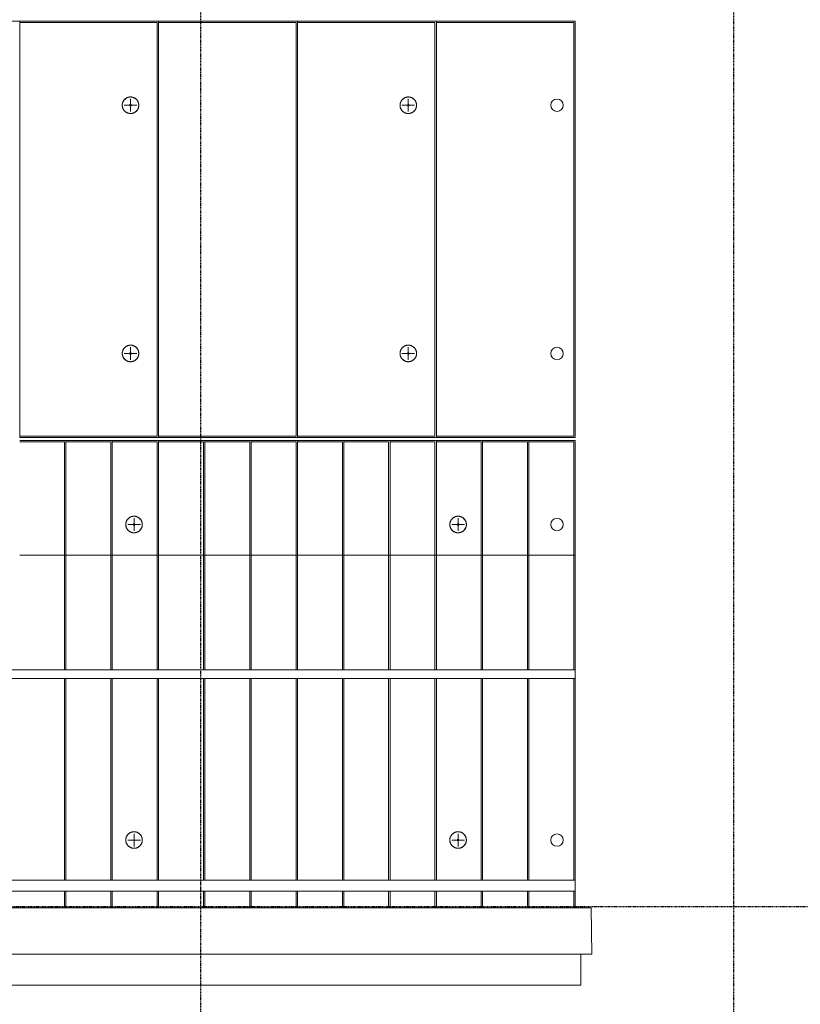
# Model space of a CAD drawing. Header units: millimetres. Extents: x -80560 to 110805, y -11020 to 52719.
# Tile 153 of 184: x 98405 to 103969, y 9304 to 16325. Entities that reach past the tile are written whole.
import ezdxf

# ---------------------------------------------------------------- set-up
doc = ezdxf.new("R2010")
doc.units = ezdxf.units.MM
doc.linetypes.add('CENTER2', pattern=[20, 8, -4, 4, -4])
for name, color, linetype, lineweight in [('A-DETL-MBND', 5, 'Continuous', 18), ('A-FLOR-HRAL', 11, 'Continuous', 18), ('A-GENM', 13, 'Continuous', 18), ('A-WALL', 113, 'Continuous', 35), ('S-GRID', 1, 'Continuous', 9), ('S-STRS', 31, 'Continuous', 18), ('S-STRS-ANNO', 31, 'Continuous', 18)]:
    doc.layers.add(name, color=color, linetype=linetype, lineweight=lineweight)

# ---------------------------------------------------------------- blocks, each defined once
blk = doc.blocks.new('MB 23 Hijsvoorziening - T-slotanker 7_5 - 150 TV-2055221-DO_01 eerste verdieping')
at = {"layer": 'A-DETL-MBND', "color": 191, "lineweight": 9}
for p, q in [((-45, 0), (45, 0)), ((0, -45), (0, 45))]:
    blk.add_line(p, q, dxfattribs=at)
blk = doc.blocks.new('MB 23_10 Montagebol RB - RB-7_5_10_0-2340175-DO_01 eerste verdieping')
at = {"layer": 'A-DETL-MBND', "color": 191, "lineweight": 9}
for radius, start, end in [(59, 360, 180), (6, 0, 180), (59, 180, 360), (6, 180, 0)]:
    blk.add_arc((0, 0), radius, start, end, dxfattribs=at)
blk = doc.blocks.new('MB 23 Hijsvoorziening - T-slotanker 10_0 - 170 TV-3109803-DO_01 eerste verdieping')
at = {"layer": 'A-DETL-MBND', "color": 191, "lineweight": 9}
for p, q in [((-45, 0), (45, 0)), ((0, -45), (0, 45))]:
    blk.add_line(p, q, dxfattribs=at)
blk = doc.blocks.new('95251-Leonardo College Leiden_rvt-1-DO_01 eerste verdieping')
at = {"layer": 'A-DETL-MBND', "color": 191, "lineweight": 9}
for p, q in [((74490, 16305), (73510, 16305)), ((74490, 13355), (74490, 16305)), ((75480, 16305), (74500, 16305)), ((75480, 13355), (75480, 16305)), ((76470, 16305), (75490, 16305)), ((76470, 13355), (76470, 16305)), ((77460, 16305), (76480, 16305)), ((77460, 13355), (77460, 16305)), ((73510, 13355), (74490, 13355)), ((74500, 13355), (75480, 13355)), ((75490, 13355), (76470, 13355)), ((76480, 13355), (77460, 13355)), ((73510, 13315), (73830, 13315)), ((73830, 13315), (73830, 11688)), ((74160, 13315), (73840, 13315)), ((74160, 11688), (74160, 13315)), ((74490, 13315), (74170, 13315)), ((74490, 11688), (74490, 13315)), ((74820, 13315), (74500, 13315)), ((74820, 11688), (74820, 13315)), ((75150, 13315), (74830, 13315)), ((75150, 11688), (75150, 13315)), ((75480, 13315), (75160, 13315)), ((75480, 11688), (75480, 13315)), ((75810, 13315), (75490, 13315)), ((75810, 11688), (75810, 13315)), ((76140, 13315), (75820, 13315)), ((76140, 11688), (76140, 13315)), ((76470, 13315), (76150, 13315)), ((76470, 11688), (76470, 13315)), ((76800, 13315), (76480, 13315)), ((76800, 11688), (76800, 13315)), ((77130, 13315), (76810, 13315)), ((77130, 11688), (77130, 13315)), ((77460, 13315), (77140, 13315)), ((77460, 11688), (77460, 13315)), ((73830, 11628), (73830, 10189.6)), ((74160, 10189.6), (74160, 11628)), ((74490, 10189.6), (74490, 11628)), ((74820, 10189.6), (74820, 11628)), ((75150, 10189.6), (75150, 11628)), ((75480, 10189.6), (75480, 11628)), ((75810, 10189.6), (75810, 11628)), ((76140, 10189.6), (76140, 11628)), ((76470, 10189.6), (76470, 11628)), ((76800, 10189.6), (76800, 11628)), ((77130, 10189.6), (77130, 11628)), ((77460, 10189.6), (77460, 11628)), ((73830, 10109.6), (73830, 9991)), ((74160, 9991), (74160, 10109.6)), ((74490, 9991), (74490, 10109.6)), ((74820, 9991), (74820, 10109.6)), ((75150, 9991), (75150, 10109.6)), ((75480, 9991), (75480, 10109.6)), ((75810, 9991), (75810, 10109.6)), ((76140, 9991), (76140, 10109.6)), ((76470, 9991), (76470, 10109.6)), ((76800, 9991), (76800, 10109.6)), ((77130, 9991), (77130, 10109.6)), ((77460, 9991), (77460, 10109.6))]:
    blk.add_line(p, q, dxfattribs=at)
at = {"layer": 'A-DETL-MBND', "color": 191, "lineweight": 9, "flags": 128}
for points in [[(74300, 15774), (74297.6, 15774), (74295.3, 15773.8), (74292.9, 15773.6), (74290.6, 15773.2), (74288.3, 15772.8), (74286, 15772.3), (74283.7, 15771.7), (74281.4, 15771), (74279.2, 15770.2), (74277, 15769.3), (74274.9, 15768.4), (74272.8, 15767.3), (74270.7, 15766.2), (74268.7, 15765), (74266.7, 15763.7), (74264.8, 15762.3), (74262.9, 15760.9), (74261.1, 15759.4), (74259.4, 15757.8), (74257.7, 15756.1), (74256.1, 15754.4), (74254.5, 15752.6), (74253.1, 15750.7), (74251.7, 15748.8), (74250.4, 15746.9), (74249.1, 15744.9), (74248, 15742.8), (74246.9, 15740.7), (74245.9, 15738.6), (74245, 15736.4), (74244.2, 15734.2), (74243.5, 15731.9), (74242.8, 15729.6), (74242.3, 15727.3), (74241.9, 15725), (74241.5, 15722.7), (74241.2, 15720.3), (74241.1, 15718), (74241, 15715.6), (74241, 15713.3), (74241.1, 15710.9), (74241.4, 15708.6), (74241.7, 15706.2), (74242.1, 15703.9), (74242.5, 15701.6), (74243.1, 15699.3), (74243.8, 15697), (74244.6, 15694.8), (74245.4, 15692.6), (74246.4, 15690.4), (74247.4, 15688.3), (74248.5, 15686.2), (74249.7, 15684.2), (74250.9, 15682.2), (74252.3, 15680.3), (74253.7, 15678.4), (74255.2, 15676.6), (74256.8, 15674.8), (74258.4, 15673.1), (74260.1, 15671.5), (74261.9, 15669.9), (74263.8, 15668.4), (74265.6, 15667), (74267.6, 15665.7), (74269.6, 15664.4), (74271.6, 15663.3), (74273.7, 15662.2), (74275.9, 15661.2), (74278, 15660.2), (74280.2, 15659.4), (74282.5, 15658.7), (74284.7, 15658), (74287, 15657.4), (74289.3, 15657), (74291.7, 15656.6), (74294, 15656.3), (74296.4, 15656.1), (74298.7, 15656), (74300, 15656)], [(74300, 15656), (74302.4, 15656), (74304.7, 15656.2), (74307.1, 15656.4), (74309.4, 15656.8), (74311.7, 15657.2), (74314, 15657.7), (74316.3, 15658.3), (74318.6, 15659), (74320.8, 15659.8), (74323, 15660.7), (74325.1, 15661.6), (74327.2, 15662.7), (74329.3, 15663.8), (74331.3, 15665), (74333.3, 15666.3), (74335.2, 15667.7), (74337.1, 15669.1), (74338.9, 15670.6), (74340.6, 15672.2), (74342.3, 15673.9), (74343.9, 15675.6), (74345.5, 15677.4), (74346.9, 15679.3), (74348.3, 15681.2), (74349.6, 15683.1), (74350.9, 15685.1), (74352, 15687.2), (74353.1, 15689.3), (74354.1, 15691.4), (74355, 15693.6), (74355.8, 15695.8), (74356.5, 15698.1), (74357.2, 15700.4), (74357.7, 15702.7), (74358.1, 15705), (74358.5, 15707.3), (74358.8, 15709.7), (74358.9, 15712), (74359, 15714.4), (74359, 15716.7), (74358.9, 15719.1), (74358.6, 15721.4), (74358.3, 15723.8), (74357.9, 15726.1), (74357.5, 15728.4), (74356.9, 15730.7), (74356.2, 15733), (74355.4, 15735.2), (74354.6, 15737.4), (74353.6, 15739.6), (74352.6, 15741.7), (74351.5, 15743.8), (74350.3, 15745.8), (74349.1, 15747.8), (74347.7, 15749.7), (74346.3, 15751.6), (74344.8, 15753.4), (74343.2, 15755.2), (74341.6, 15756.9), (74339.9, 15758.5), (74338.1, 15760.1), (74336.2, 15761.6), (74334.4, 15763), (74332.4, 15764.3), (74330.4, 15765.6), (74328.4, 15766.7), (74326.3, 15767.8), (74324.1, 15768.8), (74322, 15769.8), (74319.8, 15770.6), (74317.5, 15771.3), (74315.3, 15772), (74313, 15772.6), (74310.7, 15773), (74308.3, 15773.4), (74306, 15773.7), (74303.6, 15773.9), (74301.3, 15774), (74300, 15774)], [(76280, 15774), (76277.6, 15774), (76275.3, 15773.8), (76272.9, 15773.6), (76270.6, 15773.2), (76268.3, 15772.8), (76266, 15772.3), (76263.7, 15771.7), (76261.4, 15771), (76259.2, 15770.2), (76257, 15769.3), (76254.9, 15768.4), (76252.8, 15767.3), (76250.7, 15766.2), (76248.7, 15765), (76246.7, 15763.7), (76244.8, 15762.3), (76242.9, 15760.9), (76241.1, 15759.4), (76239.4, 15757.8), (76237.7, 15756.1), (76236.1, 15754.4), (76234.5, 15752.6), (76233.1, 15750.7), (76231.7, 15748.8), (76230.4, 15746.9), (76229.1, 15744.9), (76228, 15742.8), (76226.9, 15740.7), (76225.9, 15738.6), (76225, 15736.4), (76224.2, 15734.2), (76223.5, 15731.9), (76222.8, 15729.6), (76222.3, 15727.3), (76221.9, 15725), (76221.5, 15722.7), (76221.2, 15720.3), (76221.1, 15718), (76221, 15715.6), (76221, 15713.3), (76221.1, 15710.9), (76221.4, 15708.6), (76221.7, 15706.2), (76222.1, 15703.9), (76222.5, 15701.6), (76223.1, 15699.3), (76223.8, 15697), (76224.6, 15694.8), (76225.4, 15692.6), (76226.4, 15690.4), (76227.4, 15688.3), (76228.5, 15686.2), (76229.7, 15684.2), (76230.9, 15682.2), (76232.3, 15680.3), (76233.7, 15678.4), (76235.2, 15676.6), (76236.8, 15674.8), (76238.4, 15673.1), (76240.1, 15671.5), (76241.9, 15669.9), (76243.8, 15668.4), (76245.6, 15667), (76247.6, 15665.7), (76249.6, 15664.4), (76251.6, 15663.3), (76253.7, 15662.2), (76255.9, 15661.2), (76258, 15660.2), (76260.2, 15659.4), (76262.5, 15658.7), (76264.7, 15658), (76267, 15657.4), (76269.3, 15657), (76271.7, 15656.6), (76274, 15656.3), (76276.4, 15656.1), (76278.7, 15656), (76280, 15656)], [(76280, 15656), (76282.4, 15656), (76284.7, 15656.2), (76287.1, 15656.4), (76289.4, 15656.8), (76291.7, 15657.2), (76294, 15657.7), (76296.3, 15658.3), (76298.6, 15659), (76300.8, 15659.8), (76303, 15660.7), (76305.1, 15661.6), (76307.2, 15662.7), (76309.3, 15663.8), (76311.3, 15665), (76313.3, 15666.3), (76315.2, 15667.7), (76317.1, 15669.1), (76318.9, 15670.6), (76320.6, 15672.2), (76322.3, 15673.9), (76323.9, 15675.6), (76325.5, 15677.4), (76326.9, 15679.3), (76328.3, 15681.2), (76329.6, 15683.1), (76330.9, 15685.1), (76332, 15687.2), (76333.1, 15689.3), (76334.1, 15691.4), (76335, 15693.6), (76335.8, 15695.8), (76336.5, 15698.1), (76337.2, 15700.4), (76337.7, 15702.7), (76338.1, 15705), (76338.5, 15707.3), (76338.8, 15709.7), (76338.9, 15712), (76339, 15714.4), (76339, 15716.7), (76338.9, 15719.1), (76338.6, 15721.4), (76338.3, 15723.8), (76337.9, 15726.1), (76337.5, 15728.4), (76336.9, 15730.7), (76336.2, 15733), (76335.4, 15735.2), (76334.6, 15737.4), (76333.6, 15739.6), (76332.6, 15741.7), (76331.5, 15743.8), (76330.3, 15745.8), (76329.1, 15747.8), (76327.7, 15749.7), (76326.3, 15751.6), (76324.8, 15753.4), (76323.2, 15755.2), (76321.6, 15756.9), (76319.9, 15758.5), (76318.1, 15760.1), (76316.2, 15761.6), (76314.4, 15763), (76312.4, 15764.3), (76310.4, 15765.6), (76308.4, 15766.7), (76306.3, 15767.8), (76304.1, 15768.8), (76302, 15769.8), (76299.8, 15770.6), (76297.5, 15771.3), (76295.3, 15772), (76293, 15772.6), (76290.7, 15773), (76288.3, 15773.4), (76286, 15773.7), (76283.6, 15773.9), (76281.3, 15774), (76280, 15774)], [(74300, 14004), (74297.6, 14004), (74295.3, 14003.8), (74292.9, 14003.6), (74290.6, 14003.2), (74288.3, 14002.8), (74286, 14002.3), (74283.7, 14001.7), (74281.4, 14001), (74279.2, 14000.2), (74277, 13999.3), (74274.9, 13998.4), (74272.8, 13997.3), (74270.7, 13996.2), (74268.7, 13995), (74266.7, 13993.7), (74264.8, 13992.3), (74262.9, 13990.9), (74261.1, 13989.4), (74259.4, 13987.8), (74257.7, 13986.1), (74256.1, 13984.4), (74254.5, 13982.6), (74253.1, 13980.7), (74251.7, 13978.8), (74250.4, 13976.9), (74249.1, 13974.9), (74248, 13972.8), (74246.9, 13970.7), (74245.9, 13968.6), (74245, 13966.4), (74244.2, 13964.2), (74243.5, 13961.9), (74242.8, 13959.6), (74242.3, 13957.3), (74241.9, 13955), (74241.5, 13952.7), (74241.2, 13950.3), (74241.1, 13948), (74241, 13945.6), (74241, 13943.3), (74241.1, 13940.9), (74241.4, 13938.6), (74241.7, 13936.2), (74242.1, 13933.9), (74242.5, 13931.6), (74243.1, 13929.3), (74243.8, 13927), (74244.6, 13924.8), (74245.4, 13922.6), (74246.4, 13920.4), (74247.4, 13918.3), (74248.5, 13916.2), (74249.7, 13914.2), (74250.9, 13912.2), (74252.3, 13910.3), (74253.7, 13908.4), (74255.2, 13906.6), (74256.8, 13904.8), (74258.4, 13903.1), (74260.1, 13901.5), (74261.9, 13899.9), (74263.8, 13898.4), (74265.6, 13897), (74267.6, 13895.7), (74269.6, 13894.4), (74271.6, 13893.3), (74273.7, 13892.2), (74275.9, 13891.2), (74278, 13890.2), (74280.2, 13889.4), (74282.5, 13888.7), (74284.7, 13888), (74287, 13887.4), (74289.3, 13887), (74291.7, 13886.6), (74294, 13886.3), (74296.4, 13886.1), (74298.7, 13886), (74300, 13886)], [(74300, 13886), (74302.4, 13886), (74304.7, 13886.2), (74307.1, 13886.4), (74309.4, 13886.8), (74311.7, 13887.2), (74314, 13887.7), (74316.3, 13888.3), (74318.6, 13889), (74320.8, 13889.8), (74323, 13890.7), (74325.1, 13891.6), (74327.2, 13892.7), (74329.3, 13893.8), (74331.3, 13895), (74333.3, 13896.3), (74335.2, 13897.7), (74337.1, 13899.1), (74338.9, 13900.6), (74340.6, 13902.2), (74342.3, 13903.9), (74343.9, 13905.6), (74345.5, 13907.4), (74346.9, 13909.3), (74348.3, 13911.2), (74349.6, 13913.1), (74350.9, 13915.1), (74352, 13917.2), (74353.1, 13919.3), (74354.1, 13921.4), (74355, 13923.6), (74355.8, 13925.8), (74356.5, 13928.1), (74357.2, 13930.4), (74357.7, 13932.7), (74358.1, 13935), (74358.5, 13937.3), (74358.8, 13939.7), (74358.9, 13942), (74359, 13944.4), (74359, 13946.7), (74358.9, 13949.1), (74358.6, 13951.4), (74358.3, 13953.8), (74357.9, 13956.1), (74357.5, 13958.4), (74356.9, 13960.7), (74356.2, 13963), (74355.4, 13965.2), (74354.6, 13967.4), (74353.6, 13969.6), (74352.6, 13971.7), (74351.5, 13973.8), (74350.3, 13975.8), (74349.1, 13977.8), (74347.7, 13979.7), (74346.3, 13981.6), (74344.8, 13983.4), (74343.2, 13985.2), (74341.6, 13986.9), (74339.9, 13988.5), (74338.1, 13990.1), (74336.2, 13991.6), (74334.4, 13993), (74332.4, 13994.3), (74330.4, 13995.6), (74328.4, 13996.7), (74326.3, 13997.8), (74324.1, 13998.8), (74322, 13999.8), (74319.8, 14000.6), (74317.5, 14001.3), (74315.3, 14002), (74313, 14002.6), (74310.7, 14003), (74308.3, 14003.4), (74306, 14003.7), (74303.6, 14003.9), (74301.3, 14004), (74300, 14004)], [(76280, 14004), (76277.6, 14004), (76275.3, 14003.8), (76272.9, 14003.6), (76270.6, 14003.2), (76268.3, 14002.8), (76266, 14002.3), (76263.7, 14001.7), (76261.4, 14001), (76259.2, 14000.2), (76257, 13999.3), (76254.9, 13998.4), (76252.8, 13997.3), (76250.7, 13996.2), (76248.7, 13995), (76246.7, 13993.7), (76244.8, 13992.3), (76242.9, 13990.9), (76241.1, 13989.4), (76239.4, 13987.8), (76237.7, 13986.1), (76236.1, 13984.4), (76234.5, 13982.6), (76233.1, 13980.7), (76231.7, 13978.8), (76230.4, 13976.9), (76229.1, 13974.9), (76228, 13972.8), (76226.9, 13970.7), (76225.9, 13968.6), (76225, 13966.4), (76224.2, 13964.2), (76223.5, 13961.9), (76222.8, 13959.6), (76222.3, 13957.3), (76221.9, 13955), (76221.5, 13952.7), (76221.2, 13950.3), (76221.1, 13948), (76221, 13945.6), (76221, 13943.3), (76221.1, 13940.9), (76221.4, 13938.6), (76221.7, 13936.2), (76222.1, 13933.9), (76222.5, 13931.6), (76223.1, 13929.3), (76223.8, 13927), (76224.6, 13924.8), (76225.4, 13922.6), (76226.4, 13920.4), (76227.4, 13918.3), (76228.5, 13916.2), (76229.7, 13914.2), (76230.9, 13912.2), (76232.3, 13910.3), (76233.7, 13908.4), (76235.2, 13906.6), (76236.8, 13904.8), (76238.4, 13903.1), (76240.1, 13901.5), (76241.9, 13899.9), (76243.8, 13898.4), (76245.6, 13897), (76247.6, 13895.7), (76249.6, 13894.4), (76251.6, 13893.3), (76253.7, 13892.2), (76255.9, 13891.2), (76258, 13890.2), (76260.2, 13889.4), (76262.5, 13888.7), (76264.7, 13888), (76267, 13887.4), (76269.3, 13887), (76271.7, 13886.6), (76274, 13886.3), (76276.4, 13886.1), (76278.7, 13886), (76280, 13886)], [(76280, 13886), (76282.4, 13886), (76284.7, 13886.2), (76287.1, 13886.4), (76289.4, 13886.8), (76291.7, 13887.2), (76294, 13887.7), (76296.3, 13888.3), (76298.6, 13889), (76300.8, 13889.8), (76303, 13890.7), (76305.1, 13891.6), (76307.2, 13892.7), (76309.3, 13893.8), (76311.3, 13895), (76313.3, 13896.3), (76315.2, 13897.7), (76317.1, 13899.1), (76318.9, 13900.6), (76320.6, 13902.2), (76322.3, 13903.9), (76323.9, 13905.6), (76325.5, 13907.4), (76326.9, 13909.3), (76328.3, 13911.2), (76329.6, 13913.1), (76330.9, 13915.1), (76332, 13917.2), (76333.1, 13919.3), (76334.1, 13921.4), (76335, 13923.6), (76335.8, 13925.8), (76336.5, 13928.1), (76337.2, 13930.4), (76337.7, 13932.7), (76338.1, 13935), (76338.5, 13937.3), (76338.8, 13939.7), (76338.9, 13942), (76339, 13944.4), (76339, 13946.7), (76338.9, 13949.1), (76338.6, 13951.4), (76338.3, 13953.8), (76337.9, 13956.1), (76337.5, 13958.4), (76336.9, 13960.7), (76336.2, 13963), (76335.4, 13965.2), (76334.6, 13967.4), (76333.6, 13969.6), (76332.6, 13971.7), (76331.5, 13973.8), (76330.3, 13975.8), (76329.1, 13977.8), (76327.7, 13979.7), (76326.3, 13981.6), (76324.8, 13983.4), (76323.2, 13985.2), (76321.6, 13986.9), (76319.9, 13988.5), (76318.1, 13990.1), (76316.2, 13991.6), (76314.4, 13993), (76312.4, 13994.3), (76310.4, 13995.6), (76308.4, 13996.7), (76306.3, 13997.8), (76304.1, 13998.8), (76302, 13999.8), (76299.8, 14000.6), (76297.5, 14001.3), (76295.3, 14002), (76293, 14002.6), (76290.7, 14003), (76288.3, 14003.4), (76286, 14003.7), (76283.6, 14003.9), (76281.3, 14004), (76280, 14004)], [(74384, 12725), (74384, 12727.4), (74383.8, 12729.7), (74383.6, 12732.1), (74383.2, 12734.4), (74382.8, 12736.7), (74382.3, 12739), (74381.7, 12741.3), (74381, 12743.6), (74380.2, 12745.8), (74379.3, 12748), (74378.4, 12750.1), (74377.3, 12752.2), (74376.2, 12754.3), (74375, 12756.3), (74373.7, 12758.3), (74372.3, 12760.2), (74370.9, 12762.1), (74369.4, 12763.9), (74367.8, 12765.6), (74366.1, 12767.3), (74364.4, 12768.9), (74362.6, 12770.5), (74360.7, 12771.9), (74358.8, 12773.3), (74356.9, 12774.6), (74354.9, 12775.9), (74352.8, 12777), (74350.7, 12778.1), (74348.6, 12779.1), (74346.4, 12780), (74344.2, 12780.8), (74341.9, 12781.5), (74339.6, 12782.2), (74337.3, 12782.7), (74335, 12783.1), (74332.7, 12783.5), (74330.3, 12783.8), (74328, 12783.9), (74325.6, 12784), (74323.3, 12784), (74320.9, 12783.9), (74318.6, 12783.6), (74316.2, 12783.3), (74313.9, 12782.9), (74311.6, 12782.5), (74309.3, 12781.9), (74307, 12781.2), (74304.8, 12780.4), (74302.6, 12779.6), (74300.4, 12778.6), (74298.3, 12777.6), (74296.2, 12776.5), (74294.2, 12775.3), (74292.2, 12774.1), (74290.3, 12772.7), (74288.4, 12771.3), (74286.6, 12769.8), (74284.8, 12768.2), (74283.1, 12766.6), (74281.5, 12764.9), (74279.9, 12763.1), (74278.4, 12761.2), (74277, 12759.4), (74275.7, 12757.4), (74274.4, 12755.4), (74273.3, 12753.4), (74272.2, 12751.3), (74271.2, 12749.1), (74270.2, 12747), (74269.4, 12744.8), (74268.7, 12742.5), (74268, 12740.3), (74267.4, 12738), (74267, 12735.7), (74266.6, 12733.3), (74266.3, 12731), (74266.1, 12728.6), (74266, 12726.3), (74266, 12725)], [(76694, 12725), (76694, 12727.4), (76693.8, 12729.7), (76693.6, 12732.1), (76693.2, 12734.4), (76692.8, 12736.7), (76692.3, 12739), (76691.7, 12741.3), (76691, 12743.6), (76690.2, 12745.8), (76689.3, 12748), (76688.4, 12750.1), (76687.3, 12752.2), (76686.2, 12754.3), (76685, 12756.3), (76683.7, 12758.3), (76682.3, 12760.2), (76680.9, 12762.1), (76679.4, 12763.9), (76677.8, 12765.6), (76676.1, 12767.3), (76674.4, 12768.9), (76672.6, 12770.5), (76670.7, 12771.9), (76668.8, 12773.3), (76666.9, 12774.6), (76664.9, 12775.9), (76662.8, 12777), (76660.7, 12778.1), (76658.6, 12779.1), (76656.4, 12780), (76654.2, 12780.8), (76651.9, 12781.5), (76649.6, 12782.2), (76647.3, 12782.7), (76645, 12783.1), (76642.7, 12783.5), (76640.3, 12783.8), (76638, 12783.9), (76635.6, 12784), (76633.3, 12784), (76630.9, 12783.9), (76628.6, 12783.6), (76626.2, 12783.3), (76623.9, 12782.9), (76621.6, 12782.5), (76619.3, 12781.9), (76617, 12781.2), (76614.8, 12780.4), (76612.6, 12779.6), (76610.4, 12778.6), (76608.3, 12777.6), (76606.2, 12776.5), (76604.2, 12775.3), (76602.2, 12774.1), (76600.3, 12772.7), (76598.4, 12771.3), (76596.6, 12769.8), (76594.8, 12768.2), (76593.1, 12766.6), (76591.5, 12764.9), (76589.9, 12763.1), (76588.4, 12761.2), (76587, 12759.4), (76585.7, 12757.4), (76584.4, 12755.4), (76583.3, 12753.4), (76582.2, 12751.3), (76581.2, 12749.1), (76580.2, 12747), (76579.4, 12744.8), (76578.7, 12742.5), (76578, 12740.3), (76577.4, 12738), (76577, 12735.7), (76576.6, 12733.3), (76576.3, 12731), (76576.1, 12728.6), (76576, 12726.3), (76576, 12725)], [(74266, 12725), (74266, 12722.6), (74266.2, 12720.3), (74266.4, 12717.9), (74266.8, 12715.6), (74267.2, 12713.3), (74267.7, 12711), (74268.3, 12708.7), (74269, 12706.4), (74269.8, 12704.2), (74270.7, 12702), (74271.6, 12699.9), (74272.7, 12697.8), (74273.8, 12695.7), (74275, 12693.7), (74276.3, 12691.7), (74277.7, 12689.8), (74279.1, 12687.9), (74280.6, 12686.1), (74282.2, 12684.4), (74283.9, 12682.7), (74285.6, 12681.1), (74287.4, 12679.5), (74289.3, 12678.1), (74291.2, 12676.7), (74293.1, 12675.4), (74295.1, 12674.1), (74297.2, 12673), (74299.3, 12671.9), (74301.4, 12670.9), (74303.6, 12670), (74305.8, 12669.2), (74308.1, 12668.5), (74310.4, 12667.8), (74312.7, 12667.3), (74315, 12666.9), (74317.3, 12666.5), (74319.7, 12666.2), (74322, 12666.1), (74324.4, 12666), (74326.7, 12666), (74329.1, 12666.1), (74331.4, 12666.4), (74333.8, 12666.7), (74336.1, 12667.1), (74338.4, 12667.5), (74340.7, 12668.1), (74343, 12668.8), (74345.2, 12669.6), (74347.4, 12670.4), (74349.6, 12671.4), (74351.7, 12672.4), (74353.8, 12673.5), (74355.8, 12674.7), (74357.8, 12675.9), (74359.7, 12677.3), (74361.6, 12678.7), (74363.4, 12680.2), (74365.2, 12681.8), (74366.9, 12683.4), (74368.5, 12685.1), (74370.1, 12686.9), (74371.6, 12688.8), (74373, 12690.6), (74374.3, 12692.6), (74375.6, 12694.6), (74376.7, 12696.6), (74377.8, 12698.7), (74378.8, 12700.9), (74379.8, 12703), (74380.6, 12705.2), (74381.3, 12707.5), (74382, 12709.7), (74382.6, 12712), (74383, 12714.3), (74383.4, 12716.7), (74383.7, 12719), (74383.9, 12721.4), (74384, 12723.7), (74384, 12725)], [(76576, 12725), (76576, 12722.6), (76576.2, 12720.3), (76576.4, 12717.9), (76576.8, 12715.6), (76577.2, 12713.3), (76577.7, 12711), (76578.3, 12708.7), (76579, 12706.4), (76579.8, 12704.2), (76580.7, 12702), (76581.6, 12699.9), (76582.7, 12697.8), (76583.8, 12695.7), (76585, 12693.7), (76586.3, 12691.7), (76587.7, 12689.8), (76589.1, 12687.9), (76590.6, 12686.1), (76592.2, 12684.4), (76593.9, 12682.7), (76595.6, 12681.1), (76597.4, 12679.5), (76599.3, 12678.1), (76601.2, 12676.7), (76603.1, 12675.4), (76605.1, 12674.1), (76607.2, 12673), (76609.3, 12671.9), (76611.4, 12670.9), (76613.6, 12670), (76615.8, 12669.2), (76618.1, 12668.5), (76620.4, 12667.8), (76622.7, 12667.3), (76625, 12666.9), (76627.3, 12666.5), (76629.7, 12666.2), (76632, 12666.1), (76634.4, 12666), (76636.7, 12666), (76639.1, 12666.1), (76641.4, 12666.4), (76643.8, 12666.7), (76646.1, 12667.1), (76648.4, 12667.5), (76650.7, 12668.1), (76653, 12668.8), (76655.2, 12669.6), (76657.4, 12670.4), (76659.6, 12671.4), (76661.7, 12672.4), (76663.8, 12673.5), (76665.8, 12674.7), (76667.8, 12675.9), (76669.7, 12677.3), (76671.6, 12678.7), (76673.4, 12680.2), (76675.2, 12681.8), (76676.9, 12683.4), (76678.5, 12685.1), (76680.1, 12686.9), (76681.6, 12688.8), (76683, 12690.6), (76684.3, 12692.6), (76685.6, 12694.6), (76686.7, 12696.6), (76687.8, 12698.7), (76688.8, 12700.9), (76689.8, 12703), (76690.6, 12705.2), (76691.3, 12707.5), (76692, 12709.7), (76692.6, 12712), (76693, 12714.3), (76693.4, 12716.7), (76693.7, 12719), (76693.9, 12721.4), (76694, 12723.7), (76694, 12725)], [(74384, 10475), (74384, 10477.4), (74383.8, 10479.7), (74383.6, 10482.1), (74383.2, 10484.4), (74382.8, 10486.7), (74382.3, 10489), (74381.7, 10491.3), (74381, 10493.6), (74380.2, 10495.8), (74379.3, 10498), (74378.4, 10500.1), (74377.3, 10502.2), (74376.2, 10504.3), (74375, 10506.3), (74373.7, 10508.3), (74372.3, 10510.2), (74370.9, 10512.1), (74369.4, 10513.9), (74367.8, 10515.6), (74366.1, 10517.3), (74364.4, 10518.9), (74362.6, 10520.5), (74360.7, 10521.9), (74358.8, 10523.3), (74356.9, 10524.6), (74354.9, 10525.9), (74352.8, 10527), (74350.7, 10528.1), (74348.6, 10529.1), (74346.4, 10530), (74344.2, 10530.8), (74341.9, 10531.5), (74339.6, 10532.2), (74337.3, 10532.7), (74335, 10533.1), (74332.7, 10533.5), (74330.3, 10533.8), (74328, 10533.9), (74325.6, 10534), (74323.3, 10534), (74320.9, 10533.9), (74318.6, 10533.6), (74316.2, 10533.3), (74313.9, 10532.9), (74311.6, 10532.5), (74309.3, 10531.9), (74307, 10531.2), (74304.8, 10530.4), (74302.6, 10529.6), (74300.4, 10528.6), (74298.3, 10527.6), (74296.2, 10526.5), (74294.2, 10525.3), (74292.2, 10524.1), (74290.3, 10522.7), (74288.4, 10521.3), (74286.6, 10519.8), (74284.8, 10518.2), (74283.1, 10516.6), (74281.5, 10514.9), (74279.9, 10513.1), (74278.4, 10511.2), (74277, 10509.4), (74275.7, 10507.4), (74274.4, 10505.4), (74273.3, 10503.4), (74272.2, 10501.3), (74271.2, 10499.1), (74270.2, 10497), (74269.4, 10494.8), (74268.7, 10492.5), (74268, 10490.3), (74267.4, 10488), (74267, 10485.7), (74266.6, 10483.3), (74266.3, 10481), (74266.1, 10478.6), (74266, 10476.3), (74266, 10475)], [(76694, 10475), (76694, 10477.4), (76693.8, 10479.7), (76693.6, 10482.1), (76693.2, 10484.4), (76692.8, 10486.7), (76692.3, 10489), (76691.7, 10491.3), (76691, 10493.6), (76690.2, 10495.8), (76689.3, 10498), (76688.4, 10500.1), (76687.3, 10502.2), (76686.2, 10504.3), (76685, 10506.3), (76683.7, 10508.3), (76682.3, 10510.2), (76680.9, 10512.1), (76679.4, 10513.9), (76677.8, 10515.6), (76676.1, 10517.3), (76674.4, 10518.9), (76672.6, 10520.5), (76670.7, 10521.9), (76668.8, 10523.3), (76666.9, 10524.6), (76664.9, 10525.9), (76662.8, 10527), (76660.7, 10528.1), (76658.6, 10529.1), (76656.4, 10530), (76654.2, 10530.8), (76651.9, 10531.5), (76649.6, 10532.2), (76647.3, 10532.7), (76645, 10533.1), (76642.7, 10533.5), (76640.3, 10533.8), (76638, 10533.9), (76635.6, 10534), (76633.3, 10534), (76630.9, 10533.9), (76628.6, 10533.6), (76626.2, 10533.3), (76623.9, 10532.9), (76621.6, 10532.5), (76619.3, 10531.9), (76617, 10531.2), (76614.8, 10530.4), (76612.6, 10529.6), (76610.4, 10528.6), (76608.3, 10527.6), (76606.2, 10526.5), (76604.2, 10525.3), (76602.2, 10524.1), (76600.3, 10522.7), (76598.4, 10521.3), (76596.6, 10519.8), (76594.8, 10518.2), (76593.1, 10516.6), (76591.5, 10514.9), (76589.9, 10513.1), (76588.4, 10511.2), (76587, 10509.4), (76585.7, 10507.4), (76584.4, 10505.4), (76583.3, 10503.4), (76582.2, 10501.3), (76581.2, 10499.1), (76580.2, 10497), (76579.4, 10494.8), (76578.7, 10492.5), (76578, 10490.3), (76577.4, 10488), (76577, 10485.7), (76576.6, 10483.3), (76576.3, 10481), (76576.1, 10478.6), (76576, 10476.3), (76576, 10475)], [(74266, 10475), (74266, 10472.6), (74266.2, 10470.3), (74266.4, 10467.9), (74266.8, 10465.6), (74267.2, 10463.3), (74267.7, 10461), (74268.3, 10458.7), (74269, 10456.4), (74269.8, 10454.2), (74270.7, 10452), (74271.6, 10449.9), (74272.7, 10447.8), (74273.8, 10445.7), (74275, 10443.7), (74276.3, 10441.7), (74277.7, 10439.8), (74279.1, 10437.9), (74280.6, 10436.1), (74282.2, 10434.4), (74283.9, 10432.7), (74285.6, 10431.1), (74287.4, 10429.5), (74289.3, 10428.1), (74291.2, 10426.7), (74293.1, 10425.4), (74295.1, 10424.1), (74297.2, 10423), (74299.3, 10421.9), (74301.4, 10420.9), (74303.6, 10420), (74305.8, 10419.2), (74308.1, 10418.5), (74310.4, 10417.8), (74312.7, 10417.3), (74315, 10416.9), (74317.3, 10416.5), (74319.7, 10416.2), (74322, 10416.1), (74324.4, 10416), (74326.7, 10416), (74329.1, 10416.1), (74331.4, 10416.4), (74333.8, 10416.7), (74336.1, 10417.1), (74338.4, 10417.5), (74340.7, 10418.1), (74343, 10418.8), (74345.2, 10419.6), (74347.4, 10420.4), (74349.6, 10421.4), (74351.7, 10422.4), (74353.8, 10423.5), (74355.8, 10424.7), (74357.8, 10425.9), (74359.7, 10427.3), (74361.6, 10428.7), (74363.4, 10430.2), (74365.2, 10431.8), (74366.9, 10433.4), (74368.5, 10435.1), (74370.1, 10436.9), (74371.6, 10438.8), (74373, 10440.6), (74374.3, 10442.6), (74375.6, 10444.6), (74376.7, 10446.6), (74377.8, 10448.7), (74378.8, 10450.9), (74379.8, 10453), (74380.6, 10455.2), (74381.3, 10457.5), (74382, 10459.7), (74382.6, 10462), (74383, 10464.3), (74383.4, 10466.7), (74383.7, 10469), (74383.9, 10471.4), (74384, 10473.7), (74384, 10475)], [(76576, 10475), (76576, 10472.6), (76576.2, 10470.3), (76576.4, 10467.9), (76576.8, 10465.6), (76577.2, 10463.3), (76577.7, 10461), (76578.3, 10458.7), (76579, 10456.4), (76579.8, 10454.2), (76580.7, 10452), (76581.6, 10449.9), (76582.7, 10447.8), (76583.8, 10445.7), (76585, 10443.7), (76586.3, 10441.7), (76587.7, 10439.8), (76589.1, 10437.9), (76590.6, 10436.1), (76592.2, 10434.4), (76593.9, 10432.7), (76595.6, 10431.1), (76597.4, 10429.5), (76599.3, 10428.1), (76601.2, 10426.7), (76603.1, 10425.4), (76605.1, 10424.1), (76607.2, 10423), (76609.3, 10421.9), (76611.4, 10420.9), (76613.6, 10420), (76615.8, 10419.2), (76618.1, 10418.5), (76620.4, 10417.8), (76622.7, 10417.3), (76625, 10416.9), (76627.3, 10416.5), (76629.7, 10416.2), (76632, 10416.1), (76634.4, 10416), (76636.7, 10416), (76639.1, 10416.1), (76641.4, 10416.4), (76643.8, 10416.7), (76646.1, 10417.1), (76648.4, 10417.5), (76650.7, 10418.1), (76653, 10418.8), (76655.2, 10419.6), (76657.4, 10420.4), (76659.6, 10421.4), (76661.7, 10422.4), (76663.8, 10423.5), (76665.8, 10424.7), (76667.8, 10425.9), (76669.7, 10427.3), (76671.6, 10428.7), (76673.4, 10430.2), (76675.2, 10431.8), (76676.9, 10433.4), (76678.5, 10435.1), (76680.1, 10436.9), (76681.6, 10438.8), (76683, 10440.6), (76684.3, 10442.6), (76685.6, 10444.6), (76686.7, 10446.6), (76687.8, 10448.7), (76688.8, 10450.9), (76689.8, 10453), (76690.6, 10455.2), (76691.3, 10457.5), (76692, 10459.7), (76692.6, 10462), (76693, 10464.3), (76693.4, 10466.7), (76693.7, 10469), (76693.9, 10471.4), (76694, 10473.7), (76694, 10475)]]:
    blk.add_lwpolyline(points, dxfattribs=at)
at = {"layer": 'A-DETL-MBND', "color": 191, "lineweight": 9}
for centre, radius, start, end in [((74300, 15715), 59, 90, 270), ((74300, 15715), 59, 270, 90), ((76280, 15715), 59, 90, 270), ((76280, 15715), 59, 270, 90), ((77340, 15715), 44, 90, 270), ((77340, 15715), 44, 270, 90), ((74300, 13945), 59, 90, 270), ((74300, 13945), 59, 270, 90), ((76280, 13945), 59, 90, 270), ((76280, 13945), 59, 270, 90), ((77340, 13945), 44, 90, 270), ((77340, 13945), 44, 270, 90), ((74325, 12725), 59, 0, 180), ((76635, 12725), 59, 0, 180), ((74325, 12725), 59, 180, 0), ((76635, 12725), 59, 180, 0), ((77340, 12725), 44, 90, 270), ((77340, 12725), 44, 270, 90), ((74325, 10475), 59, 0, 180), ((76635, 10475), 59, 0, 180), ((74325, 10475), 59, 180, 0), ((76635, 10475), 59, 180, 0), ((77340, 10475), 44, 90, 270), ((77340, 10475), 44, 270, 90)]:
    blk.add_arc(centre, radius, start, end, dxfattribs=at)
at = {"color": 130, "lineweight": 9}
for name, p, rotation in [('MB 23_10 Montagebol RB - RB-7_5_10_0-2340175-DO_01 eerste verdieping', (74300, 15715), 269.9999999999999), ('MB 23 Hijsvoorziening - T-slotanker 7_5 - 150 TV-2055221-DO_01 eerste verdieping', (74300, 15715), 269.9999999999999), ('MB 23_10 Montagebol RB - RB-7_5_10_0-2340175-DO_01 eerste verdieping', (76280, 15715), 269.9999999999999), ('MB 23 Hijsvoorziening - T-slotanker 7_5 - 150 TV-2055221-DO_01 eerste verdieping', (76280, 15715), 269.9999999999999), ('MB 23_10 Montagebol RB - RB-7_5_10_0-2340175-DO_01 eerste verdieping', (74300, 13945), 269.9999999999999), ('MB 23 Hijsvoorziening - T-slotanker 7_5 - 150 TV-2055221-DO_01 eerste verdieping', (74300, 13945), 269.9999999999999), ('MB 23_10 Montagebol RB - RB-7_5_10_0-2340175-DO_01 eerste verdieping', (76280, 13945), 269.9999999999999), ('MB 23 Hijsvoorziening - T-slotanker 7_5 - 150 TV-2055221-DO_01 eerste verdieping', (76280, 13945), 269.9999999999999), ('MB 23_10 Montagebol RB - RB-7_5_10_0-2340175-DO_01 eerste verdieping', (74325, 12725), 180), ('MB 23_10 Montagebol RB - RB-7_5_10_0-2340175-DO_01 eerste verdieping', (76635, 12725), 180), ('MB 23 Hijsvoorziening - T-slotanker 10_0 - 170 TV-3109803-DO_01 eerste verdieping', (74325, 12725), 180), ('MB 23 Hijsvoorziening - T-slotanker 10_0 - 170 TV-3109803-DO_01 eerste verdieping', (76635, 12725), 180), ('MB 23_10 Montagebol RB - RB-7_5_10_0-2340175-DO_01 eerste verdieping', (76635, 10475), 180), ('MB 23 Hijsvoorziening - T-slotanker 10_0 - 170 TV-3109803-DO_01 eerste verdieping', (74325, 10475), 180), ('MB 23 Hijsvoorziening - T-slotanker 10_0 - 170 TV-3109803-DO_01 eerste verdieping', (76635, 10475), 180)]:
    blk.add_blockref(name, p, dxfattribs=dict(at, rotation=rotation))
blk = doc.blocks.new('Railing - Railing-30438441-DO_01 eerste verdieping')
at = {"layer": 'A-FLOR-HRAL'}
for p, q in [((69450, 10109.6), (69450, 10189.6)), ((69870, 10189.6), (69450, 10189.6)), ((69880, 10189.6), (69870, 10189.6)), ((77470, 10189.6), (69880, 10189.6)), ((77470, 10189.6), (77470, 10109.6)), ((69870, 10109.6), (69450, 10109.6)), ((69880, 10109.6), (69870, 10109.6)), ((77470, 10109.6), (69880, 10109.6))]:
    blk.add_line(p, q, dxfattribs=at)
blk = doc.blocks.new('Railing - Railing-32896426-DO_01 eerste verdieping')
at = {"layer": 'A-FLOR-HRAL'}
for p, q in [((69550, 11628), (69550, 11688)), ((69880, 11688), (69550, 11688)), ((77470, 11688), (69880, 11688)), ((77470, 11688), (77470, 11628)), ((69880, 11628), (69550, 11628)), ((77470, 11628), (69880, 11628))]:
    blk.add_line(p, q, dxfattribs=at)

msp = doc.modelspace()

# ---------------------------------------------------------------- linework, layer by layer
at = {"layer": 'A-GENM'}
for p, q in [((94254.8, 9991), (102477.3, 9991)), ((102477.3, 9991), (102482.1, 9661)), ((102482.1, 9661), (94254.8, 9661))]:
    msp.add_line(p, q, dxfattribs=at)
at = {"layer": 'A-WALL', "lineweight": 18}
for q in [(102404.8, 9661), (94357, 9439)]:
    msp.add_line((102404.8, 9439), q, dxfattribs=at)
at = {"layer": 'S-GRID', "linetype": 'CENTER2', "lineweight": 25}
for p, q in [((99694.8, 4383.3), (99694.8, 52119.1)), ((103494.8, 4383.3), (103494.8, 52119.1)), ((29945.3, 10000), (110204.9, 10000))]:
    msp.add_line(p, q, dxfattribs=at)
at = {"layer": 'S-STRS'}
for p, q in [((98404.8, 16315), (97414.8, 16315)), ((99394.8, 16315), (98404.8, 16315)), ((98404.8, 13345), (98404.8, 16315)), ((100384.8, 16315), (99394.8, 16315)), ((99394.8, 13345), (99394.8, 16315)), ((101374.8, 16315), (100384.8, 16315)), ((100384.8, 13345), (100384.8, 16315)), ((102364.8, 16315), (101374.8, 16315)), ((101374.8, 13345), (101374.8, 16315)), ((102364.8, 13345), (102364.8, 16315)), ((99394.8, 13345), (98404.8, 13345)), ((100384.8, 13345), (99394.8, 13345)), ((101374.8, 13345), (100384.8, 13345)), ((102364.8, 13345), (101374.8, 13345)), ((98734.8, 13325), (98404.8, 13325)), ((99064.8, 13325), (98734.8, 13325)), ((98734.8, 11688), (98734.8, 13325)), ((99394.8, 13325), (99064.8, 13325)), ((99064.8, 11688), (99064.8, 13325)), ((99724.8, 13325), (99394.8, 13325)), ((99394.8, 11688), (99394.8, 13325)), ((100054.8, 13325), (99724.8, 13325)), ((99724.8, 11688), (99724.8, 13325)), ((100384.8, 13325), (100054.8, 13325)), ((100054.8, 11688), (100054.8, 13325)), ((100714.8, 13325), (100384.8, 13325)), ((100384.8, 11688), (100384.8, 13325)), ((101044.8, 13325), (100714.8, 13325)), ((100714.8, 11688), (100714.8, 13325)), ((101374.8, 13325), (101044.8, 13325)), ((101044.8, 11688), (101044.8, 13325)), ((101704.8, 13325), (101374.8, 13325)), ((101374.8, 11688), (101374.8, 13325)), ((102034.8, 13325), (101704.8, 13325)), ((101704.8, 11688), (101704.8, 13325)), ((102364.8, 13325), (102034.8, 13325)), ((102034.8, 11688), (102034.8, 13325)), ((102364.8, 11688), (102364.8, 13325)), ((98734.8, 10189.6), (98734.8, 11628)), ((99064.8, 10189.6), (99064.8, 11628)), ((99394.8, 10189.6), (99394.8, 11628)), ((99724.8, 10189.6), (99724.8, 11628)), ((100054.8, 10189.6), (100054.8, 11628)), ((100384.8, 10189.6), (100384.8, 11628)), ((100714.8, 10189.6), (100714.8, 11628)), ((101044.8, 10189.6), (101044.8, 11628)), ((101374.8, 10189.6), (101374.8, 11628)), ((101704.8, 10189.6), (101704.8, 11628)), ((102034.8, 10189.6), (102034.8, 11628)), ((102364.8, 10189.6), (102364.8, 11628)), ((98734.8, 9991), (98734.8, 10109.6)), ((99064.8, 9991), (99064.8, 10109.6)), ((99394.8, 9991), (99394.8, 10109.6)), ((99724.8, 9991), (99724.8, 10109.6)), ((100054.8, 9991), (100054.8, 10109.6)), ((100384.8, 9991), (100384.8, 10109.6)), ((100714.8, 9991), (100714.8, 10109.6)), ((101044.8, 9991), (101044.8, 10109.6)), ((101374.8, 9991), (101374.8, 10109.6)), ((101704.8, 9991), (101704.8, 10109.6)), ((102034.8, 9991), (102034.8, 10109.6)), ((102364.8, 9991), (102364.8, 10109.6))]:
    msp.add_line(p, q, dxfattribs=at)
at = {"layer": 'S-STRS-ANNO'}
for p, q in [((98734.8, 12507.5), (98404.8, 12507.5)), ((99064.8, 12507.5), (98734.8, 12507.5)), ((99394.8, 12507.5), (99064.8, 12507.5)), ((99724.8, 12507.5), (99394.8, 12507.5)), ((100054.8, 12507.5), (99724.8, 12507.5)), ((100384.8, 12507.5), (100054.8, 12507.5)), ((100714.8, 12507.5), (100384.8, 12507.5)), ((101044.8, 12507.5), (100714.8, 12507.5)), ((101374.8, 12507.5), (101044.8, 12507.5)), ((101704.8, 12507.5), (101374.8, 12507.5)), ((102034.8, 12507.5), (101704.8, 12507.5)), ((102364.8, 12507.5), (102034.8, 12507.5))]:
    msp.add_line(p, q, dxfattribs=at)

# ---------------------------------------------------------------- block references
at = {"color": 250, "lineweight": 5}
msp.add_blockref('95251-Leonardo College Leiden_rvt-1-DO_01 eerste verdieping', (24894.8, 0), dxfattribs=at)
at = {"layer": 'A-FLOR-HRAL'}
for name in ['Railing - Railing-32896426-DO_01 eerste verdieping', 'Railing - Railing-30438441-DO_01 eerste verdieping']:
    msp.add_blockref(name, (24894.8, 0), dxfattribs=at)

doc.saveas('drawing.dxf')
